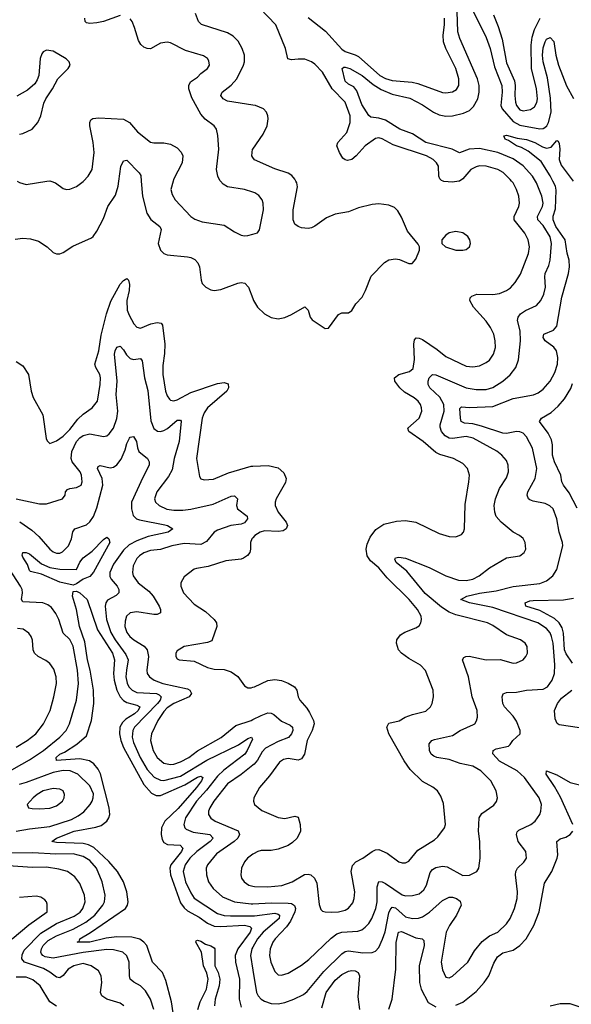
# Model space of a CAD drawing. Header units: inches. Extents: x 1305375 to 1407406, y 744550 to 841633.
# Tile 11 of 256: x 1308611 to 1311897, y 765100 to 770961. Entities that reach past the tile are written whole.
import ezdxf

# ---------------------------------------------------------------- set-up
doc = ezdxf.new("R2010")
doc.units = ezdxf.units.IN
doc.header["$MEASUREMENT"] = 0
for name, color, linetype in [('B3706', 7, 'Continuous'), ('B3707', 7, 'Continuous'), ('B3716', 7, 'Continuous'), ('B3717', 7, 'Continuous')]:
    doc.layers.add(name, color=color, linetype=linetype)

msp = doc.modelspace()

# ---------------------------------------------------------------- linework, layer by layer
at = {"layer": 'B3706', "color": 5}
for points, elevation in [([(1308584.7, 769655.3), (1308630, 769660.2), (1308675.9, 769655.9), (1308723.4, 769643.4), (1308775.5, 769610), (1308810, 769576.3), (1308830, 769567.3), (1308850, 769567.7), (1308870, 769574.9), (1308927.5, 769612.5), (1309038, 769662), (1309049.8, 769670.2), (1309070, 769702), (1309110, 769778), (1309137.1, 769850), (1309182.3, 769917.7), (1309198.7, 769970), (1309202.5, 770000)], 1120), ([(1308595.9, 770000), (1308610, 769991.7), (1308650, 769980.9), (1308772.4, 770000)], 1140), ([(1308797.5, 770000), (1308824.9, 769990), (1308870, 769955.5), (1308890, 769950.5), (1308910, 769952.7), (1308950, 769968.4), (1308990, 769998), (1308991.8, 770000)], 1140), ([(1309335.3, 770000), (1309341.8, 769910), (1309369.4, 769810), (1309392.4, 769772.4), (1309445.2, 769730), (1309453.2, 769713.2), (1309436.9, 769630), (1309450.2, 769590), (1309470, 769570.2), (1309490, 769561.6), (1309611.3, 769550), (1309630, 769546.5), (1309653.8, 769533.8), (1309673, 769513), (1309682.8, 769490), (1309691.4, 769411.4), (1309698.7, 769390), (1309719.3, 769370), (1309750, 769354), (1309770, 769350.2), (1309810, 769354.9), (1309910, 769392.6), (1309930, 769396), (1309952.4, 769392.4), (1309973.4, 769370), (1310000, 769301.7)], 1120), ([(1309525.1, 770000), (1309511.8, 769950), (1309519.9, 769919.9), (1309537, 769890), (1309630, 769790.4), (1309654.1, 769774.1), (1309698.6, 769758.6), (1309830, 769738.5), (1309890, 769699.5), (1309930, 769679.5), (1309950, 769674.4), (1309970, 769676.4), (1310000, 769684.8)], 1140), ([(1310000, 769934.4), (1309950, 769950.9), (1309850, 769966.4), (1309822.9, 769982.9), (1309806.7, 770000)], 1140), ([(1308590, 768927.4), (1308630, 768900.7), (1308663.3, 768850), (1308678.7, 768750), (1308692.1, 768712.1), (1308748.9, 768610), (1308768.7, 768468.7), (1308774.6, 768454.6), (1308790, 768438.8), (1308830, 768453.4), (1308870, 768482.2), (1308910, 768521.8), (1308957.2, 768582.8), (1308990, 768612.6), (1309043, 768650), (1309074.2, 768690), (1309090.5, 768790), (1309092.5, 768830), (1309089, 768850), (1309064.4, 768890), (1309058.5, 768910), (1309082.4, 768990), (1309097.2, 769082.8), (1309129, 769210), (1309153.9, 769286.1), (1309210, 769386.4), (1309230, 769409.2), (1309250, 769420.2), (1309259.1, 769410), (1309265.5, 769385.5), (1309263.9, 769350), (1309250.1, 769290), (1309252.2, 769232.2), (1309262.6, 769202.6), (1309291.3, 769151.3), (1309310, 769130.2), (1309330, 769125.4), (1309392.6, 769150), (1309430, 769158.4), (1309454.1, 769154.1), (1309462.6, 769142.6), (1309475.9, 769030), (1309473.9, 768973.9), (1309463.6, 768903.6), (1309463.5, 768850), (1309478.9, 768750), (1309490, 768721.3), (1309502.8, 768702.8), (1309510, 768695.6), (1309530, 768692.2), (1309550, 768698.2), (1309630, 768742.8), (1309790, 768795), (1309830, 768801.2), (1309853.7, 768793.7), (1309855.6, 768770), (1309844.2, 768750), (1309730, 768651.4), (1309710, 768621.1), (1309698.3, 768590), (1309664.7, 768350), (1309682.2, 768242.2), (1309690, 768228.4), (1309710, 768222.6), (1309766.3, 768226.3), (1309855.9, 768264.1), (1309990, 768304), (1310000, 768304.4)], 1080), ([(1308590, 768108.4), (1308730, 768078.4), (1308770, 768079), (1308865.6, 768110), (1308882, 768130), (1308883.5, 768150), (1308896, 768164), (1308910, 768171.2), (1308950, 768175.8), (1308976.9, 768190), (1308983.1, 768210), (1308978.6, 768250), (1308971.3, 768270), (1308924.6, 768330), (1308918.2, 768350), (1308921.2, 768390), (1308950.2, 768449.8), (1308970, 768471.9), (1308990, 768485.7), (1309030, 768496), (1309110, 768479.2), (1309130, 768484.7), (1309144.9, 768495.1), (1309170, 768530.4), (1309190, 768588.2), (1309196.1, 768630), (1309185.5, 768730), (1309192.8, 768810), (1309176.5, 768970), (1309179.1, 768990), (1309190, 769011.5), (1309210, 769018.9), (1309230, 768997), (1309247.2, 768967.2), (1309270, 768944.7), (1309290, 768938), (1309330, 768943.7), (1309340.3, 768930), (1309355.2, 768830), (1309374.3, 768754.3), (1309392.6, 768572.6), (1309410, 768526.9), (1309432.3, 768512.3), (1309450, 768510.1), (1309470, 768515.5), (1309492.4, 768527.6), (1309550, 768577.2), (1309570, 768578), (1309572.2, 768572.2), (1309561.5, 768450), (1309530.7, 768350), (1309518.5, 768281.5), (1309498.5, 768241.5), (1309427.5, 768150), (1309414.4, 768110), (1309420.8, 768090), (1309442, 768070), (1309488, 768048), (1309530, 768041.3), (1309582.2, 768042.2), (1309630, 768047.2), (1309763.2, 768076.8), (1309870, 768125.4), (1309890, 768127.2), (1309908.7, 768110), (1309903.2, 768070), (1309909.2, 768050), (1309966.1, 768006.1), (1309968.9, 767990), (1309950, 767966.9), (1309930, 767959.2), (1309869.6, 767950.4), (1309790, 767922.8), (1309770, 767909.7), (1309724.9, 767855.1), (1309690, 767837.2), (1309590, 767843.3), (1309518.4, 767830), (1309450, 767806.9), (1309390, 767802.1), (1309350, 767786.9), (1309325, 767770), (1309310, 767753.6), (1309286.6, 767710), (1309282.7, 767670), (1309287.9, 767650), (1309316.8, 767610), (1309379.7, 767559.7), (1309405.5, 767530), (1309442.8, 767470), (1309450.3, 767450), (1309450.3, 767430), (1309430, 767420.3), (1309410, 767420.2), (1309310, 767436.2), (1309270, 767431.2), (1309248.4, 767410), (1309239.3, 767380.7), (1309237.7, 767350), (1309250, 767313.4), (1309268, 767290), (1309290.2, 767270), (1309352.5, 767232.5), (1309370.9, 767210.9), (1309378.1, 767170), (1309368.5, 767090), (1309371.1, 767070), (1309383.9, 767050), (1309411.7, 767030), (1309463.1, 767010), (1309610, 766977.4), (1309624.9, 766970), (1309634.9, 766950), (1309620.4, 766930), (1309530, 766889.9), (1309490, 766864.2), (1309470, 766842.5), (1309434.4, 766790), (1309395.8, 766710), (1309390.1, 766670), (1309405.7, 766610), (1309430.2, 766570), (1309470, 766536.1), (1309510, 766528), (1309530, 766529.6), (1309570, 766543), (1309618.7, 766570), (1309670.3, 766609.7), (1309811, 766689), (1309899.4, 766760.6), (1309990, 766790.1), (1310000, 766795.1)], 1060), ([(1308611.2, 767971.2), (1308683.5, 767923.5), (1308725.2, 767885.2), (1308790, 767809.3), (1308810, 767793.8), (1308830, 767786), (1308850, 767786.4), (1308866.2, 767793.8), (1308901.8, 767830), (1308920.7, 767870), (1308928.3, 767911.7), (1308939.7, 767930), (1309010, 767954.5), (1309030, 767972.2), (1309050, 768004.4), (1309070, 768056.5), (1309107.4, 768190), (1309102.2, 768230), (1309074.5, 768290), (1309078, 768302), (1309090, 768307.6), (1309150, 768292.8), (1309170, 768297), (1309190, 768311), (1309215.2, 768344.8), (1309239.3, 768400.7), (1309250, 768438.7), (1309266, 768470), (1309270, 768475.8), (1309290, 768481.1), (1309306.7, 768450), (1309312.1, 768412.1), (1309321.5, 768390), (1309372.7, 768350), (1309383.1, 768330), (1309382.6, 768310), (1309343.8, 768236.2), (1309278, 768090), (1309277, 768050), (1309286.6, 768010), (1309307.9, 767990), (1309324.2, 767984.2), (1309474.9, 767954.9), (1309492.4, 767950), (1309523, 767930), (1309494.9, 767910), (1309375.7, 767884.3), (1309310, 767859.8), (1309264.3, 767835.7), (1309230, 767804.3), (1309170, 767720.3), (1309147.5, 767670), (1309147.2, 767647.2), (1309155.9, 767630), (1309192.3, 767590), (1309201.5, 767570), (1309200.8, 767550), (1309185.9, 767534.1), (1309134.9, 767505.1), (1309123.5, 767490), (1309120.1, 767470), (1309128.2, 767390), (1309154.2, 767314.2), (1309179.2, 767270), (1309243, 767183), (1309258.1, 767150), (1309246.5, 767090), (1309243.9, 767050), (1309251, 767011), (1309261.7, 766990), (1309281.1, 766970), (1309310, 766956.8), (1309426.4, 766950), (1309442.3, 766942.3), (1309454.4, 766930), (1309448.1, 766910), (1309431.8, 766890), (1309294.7, 766750), (1309285.2, 766730), (1309281.4, 766690), (1309290, 766659.1), (1309328.3, 766570), (1309370, 766497.5), (1309413, 766453), (1309450, 766434.6), (1309470, 766432.5), (1309570, 766458.9), (1309726, 766554), (1309915.3, 766644.7), (1309970, 766683.2), (1309991.3, 766690), (1309998, 766678), (1309966.7, 766610), (1309952.5, 766590), (1309826.9, 766493.1), (1309790, 766459.1), (1309724.7, 766375.3), (1309664.8, 766310), (1309599.3, 766210), (1309589.4, 766170), (1309595.2, 766150), (1309602.9, 766142.9), (1309644.5, 766124.5), (1309744.4, 766110), (1309763.5, 766090), (1309746.7, 766070), (1309667, 766010), (1309624.7, 765970), (1309596.3, 765930), (1309585, 765890), (1309598.2, 765830), (1309630, 765763.2), (1309650, 765732.7), (1309790, 765640.1), (1309829.4, 765629.4), (1309867, 765627), (1310000, 765627.1)], 1040), ([(1310000, 767876.6), (1309993.8, 767870), (1309986.2, 767850), (1309986.9, 767810), (1309982, 767790), (1309968, 767772), (1309943.7, 767756.3), (1309930, 767749.8), (1309839.1, 767740.9), (1309733.6, 767706.4), (1309665.2, 767694.8), (1309650, 767689.7), (1309590, 767645.1), (1309571.8, 767610), (1309570.3, 767590), (1309586.5, 767550), (1309650, 767482.7), (1309718, 767438), (1309770, 767390.5), (1309784.4, 767370), (1309785.3, 767350), (1309756.5, 767263.5), (1309730, 767253.7), (1309590, 767229.4), (1309550, 767204), (1309542, 767190), (1309542, 767170), (1309550, 767156), (1309562, 767150), (1309650, 767143.7), (1309730, 767105.2), (1309770, 767095.2), (1309830, 767092.4), (1309870, 767080.2), (1309911.5, 767051.5), (1309950, 766996.3), (1309970, 766983.8), (1309990, 766983.7), (1310000, 766987)], 1080), ([(1308519.7, 766470), (1308670, 766556.3), (1308754, 766610), (1308850.6, 766690), (1308888.3, 766730), (1308907.8, 766770), (1308949.9, 766910), (1308962.4, 767010), (1308956.3, 767090), (1308930, 767233), (1308910, 767270.9), (1308869.9, 767309.9), (1308844.4, 767390), (1308826.6, 767426.6), (1308801.6, 767461.6), (1308778.4, 767478.4), (1308750, 767489.8), (1308630, 767495.6), (1308622, 767510), (1308627.9, 767550), (1308625.5, 767570), (1308615.9, 767590), (1308550.5, 767690)], 1040), ([(1309526.1, 765050), (1309514.7, 765114.7), (1309481.1, 765241.1), (1309461.8, 765290), (1309403.1, 765350), (1309367.7, 765450), (1309350.7, 765470.7), (1309327.1, 765487.1), (1309278.8, 765498.8), (1309190, 765502.2), (1309125.9, 765494.1), (1309030, 765469.9), (1308953.2, 765470), (1308965.1, 765474.9), (1308969.8, 765490), (1309033.3, 765526.7), (1309240.6, 765670), (1309253.1, 765690), (1309257.4, 765710), (1309249.3, 765770), (1309229.2, 765830), (1309194.6, 765890), (1309142.3, 765950), (1309053.5, 766033.5), (1309021.1, 766050), (1308990, 766058.3), (1308830, 766064), (1308803.6, 766070), (1308831.2, 766090), (1308935.1, 766130), (1309065.7, 766154.3), (1309095.7, 766164.3), (1309130.6, 766190), (1309142.3, 766210), (1309147.4, 766230), (1309144.7, 766270), (1309092, 766472), (1309079.2, 766499.2), (1309052, 766532), (1309026.6, 766550), (1308970, 766562.1), (1308831.1, 766551.1), (1308829.2, 766570), (1308850, 766589.4), (1308878.5, 766601.5), (1308951.9, 766648.1), (1309010, 766698.9), (1309039.9, 766790), (1309052.8, 766890), (1309050.8, 766970.8), (1309030.6, 767090), (1309015.9, 767150), (1308998.6, 767258.6), (1308967.9, 767350), (1308950.3, 767450.3), (1308925.2, 767530), (1308930, 767556.5), (1308950, 767558.5), (1308970, 767548.6), (1309014, 767510), (1309074.3, 767330), (1309164.2, 767190), (1309175.9, 767150), (1309169.8, 767070), (1309174.6, 767030), (1309189.8, 766970), (1309209.7, 766929.7), (1309229, 766909), (1309250, 766897), (1309310, 766881.6), (1309327.5, 766870), (1309316, 766850), (1309295.7, 766830), (1309243.2, 766796.8), (1309222.8, 766777.2), (1309208.6, 766750), (1309205.7, 766710), (1309214.1, 766670), (1309229.6, 766629.6), (1309350, 766408.5), (1309396.2, 766356.2), (1309423.9, 766343.9), (1309450, 766344), (1309594.3, 766405.7), (1309670, 766452), (1309690, 766458.7), (1309702.2, 766450), (1309694.6, 766430), (1309664.6, 766390), (1309555, 766265), (1309475.3, 766190), (1309455.4, 766150), (1309453.6, 766110), (1309460.5, 766080.5), (1309470, 766062.8), (1309491.4, 766051.4), (1309566.8, 766046.8), (1309583.5, 766030), (1309574.7, 766010), (1309511.2, 765930), (1309505.9, 765910), (1309509, 765870), (1309570, 765703.9), (1309590, 765673.8), (1309610, 765656.7), (1309679.3, 765619.3), (1309730, 765582.9), (1309770, 765566.1), (1309810, 765562.9), (1309950, 765570.6), (1309982.7, 765562.7), (1309992.6, 765552.6), (1309985, 765530), (1309910.9, 765430), (1309894.3, 765390), (1309897.3, 765350), (1309920.5, 765250), (1309919, 765130), (1309930, 765082.6)], 1020), ([(1308589.9, 766630.1), (1308656.1, 766670), (1308706.8, 766710), (1308752.9, 766770), (1308792.1, 766850), (1308815, 766930), (1308829.8, 767009.8), (1308827.9, 767050), (1308814.5, 767094.5), (1308790, 767129.7), (1308767.4, 767147.4), (1308720.7, 767170), (1308698.9, 767190), (1308690.9, 767210), (1308686.8, 767266.8), (1308679.7, 767290), (1308666, 767310), (1308632.3, 767332.3), (1308597.6, 767337.6)], 1060), ([(1308590, 766130.1), (1308670, 766144.4), (1308790, 766158.1), (1308919, 766201), (1308958.9, 766221.1), (1308993.7, 766246.3), (1309031.8, 766290), (1309043.1, 766310), (1309049.8, 766330), (1309050, 766353.2), (1309030, 766399.8), (1308958.5, 766470), (1308911.8, 766490), (1308870, 766491.6), (1308810, 766480.4), (1308650, 766419.8), (1308608.9, 766408.9)], 1040), ([(1310000, 766523.1), (1309930, 766467.8), (1309850, 766413.4), (1309767.6, 766310), (1309743.2, 766270), (1309736.8, 766250), (1309736.5, 766230), (1309750, 766207.3), (1309776.5, 766190), (1309912.9, 766132.9), (1309921, 766110), (1309911.4, 766090), (1309888.9, 766070), (1309783.9, 765996.1), (1309730.2, 765930), (1309722.3, 765910), (1309724.1, 765870), (1309736.8, 765830), (1309764.1, 765790), (1309820.1, 765740.1), (1309890.5, 765710), (1309990, 765697.6), (1310000, 765698.2)], 1060), ([(1309411.1, 765070), (1309390.4, 765130.4), (1309360.3, 765180.3), (1309330, 765209.8), (1309291.1, 765231.1), (1309268.7, 765250), (1309264.4, 765270), (1309262.9, 765350), (1309248.6, 765388.6), (1309226.3, 765410), (1309170, 765424.8), (1309130, 765425.6), (1308990, 765409.1), (1308810, 765374.7), (1308763.6, 765383.6), (1308749.1, 765390), (1308740.9, 765400.9), (1308737, 765410), (1308740.8, 765430), (1308751.8, 765450), (1308780.9, 765479.1), (1308830, 765508), (1308930, 765546.9), (1309005.7, 765590), (1309058.1, 765630), (1309106.8, 765690), (1309116.5, 765710), (1309121.1, 765750), (1309102.5, 765830), (1309068.7, 765910), (1309030, 765955.3), (1308990, 765980.7), (1308930, 765995.3), (1308827.1, 765992.9), (1308690, 766002.6), (1308510, 766000.1)], 1040), ([(1310000, 765993.7), (1309968.9, 765970), (1309950, 765947.6), (1309932.6, 765910), (1309927.6, 765870), (1309933.1, 765850), (1309947.4, 765830), (1309977.1, 765810), (1310000, 765804.1)], 1080), ([(1309231, 765090), (1309210, 765106.6), (1309130, 765131.4), (1309101.2, 765150), (1309093.3, 765170), (1309100.7, 765230), (1309096.8, 765270), (1309079.9, 765299.9), (1309036.9, 765330), (1308990, 765342.1), (1308932.9, 765330), (1308899.8, 765310), (1308870, 765271.7), (1308850, 765258.6), (1308830, 765262), (1308791.7, 765291.7), (1308753.7, 765313.7), (1308639.8, 765350), (1308623.4, 765370), (1308625.4, 765394.6), (1308638, 765422), (1308736.4, 765523.6), (1308830, 765580.5), (1308935.8, 765624.2), (1308971.1, 765648.9), (1308987.6, 765670), (1309001.7, 765710), (1308997.7, 765750), (1308970, 765818.7), (1308939, 765859), (1308896.3, 765890), (1308845.2, 765905.2), (1308770, 765915.6), (1308685.4, 765914.6), (1308543.9, 765923.9)], 1060), ([(1308566.3, 765490), (1308665.9, 765574.1), (1308775.3, 765650), (1308775.3, 765695.3), (1308770.9, 765710.9), (1308761.7, 765721.7), (1308737.2, 765737.2), (1308710, 765743.1), (1308610, 765736)], 1080), ([(1309673.3, 765070), (1309685.6, 765114.4), (1309723, 765190), (1309733.6, 765250), (1309725.5, 765285.5), (1309705.6, 765330), (1309694.8, 765410), (1309659.7, 765470), (1309662.5, 765477.5), (1309670, 765480.9), (1309690, 765475.6), (1309718.8, 765458.8), (1309750, 765448.6), (1309770, 765436.8), (1309773.8, 765430), (1309774.1, 765330), (1309792.6, 765290), (1309802.9, 765250), (1309799.4, 765210), (1309775, 765130), (1309770.8, 765090)], 980), ([(1310000, 765439.6), (1309994.9, 765430), (1309986.3, 765390), (1310000, 765303.3)], 1040), ([(1308830, 765089.7), (1308790, 765114.8), (1308732.3, 765210), (1308690, 765244.9), (1308650, 765261.2), (1308590, 765261.5)], 1080)]:
    msp.add_lwpolyline(points, dxfattribs=dict(at, elevation=elevation))
for points, elevation in [([(1308930, 767595.3), (1308850, 767612.8), (1308740.2, 767660.2), (1308676.6, 767676.6), (1308670, 767682.7), (1308657.8, 767717.8), (1308630, 767761.2), (1308626.5, 767773.5), (1308629.6, 767790.4), (1308650, 767790.5), (1308670, 767781.6), (1308742, 767722), (1308790, 767699.8), (1308850, 767691.4), (1308950, 767689.1), (1308970, 767732.7), (1308990, 767758.8), (1309042.6, 767797.4), (1309110, 767868), (1309130, 767880.7), (1309142.8, 767870), (1309147.7, 767850), (1309050, 767671.8), (1309030, 767646.8), (1308988.4, 767631.6), (1308950, 767602.4)], 1020), ([(1308810, 766383.9), (1308750.4, 766370), (1308715.6, 766350), (1308691.8, 766330), (1308656.3, 766290), (1308664.7, 766270), (1308685.4, 766265.4), (1308730, 766262.9), (1308790, 766267.2), (1308830, 766281.1), (1308867.1, 766310), (1308876.8, 766330), (1308878, 766350), (1308869.6, 766370), (1308850, 766380.3)], 1060)]:
    msp.add_lwpolyline(points, close=True, dxfattribs=dict(at, elevation=elevation))
at = {"layer": 'B3707', "color": 5}
for points, elevation in [([(1310000, 770452.3), (1309850, 770475.6), (1309823.9, 770490), (1309809.8, 770510), (1309816.4, 770530), (1309870, 770571.7), (1309905.2, 770610), (1309943.7, 770690), (1309949.8, 770710), (1309949.8, 770750), (1309937.4, 770790), (1309913.3, 770833.3), (1309883.5, 770863.5), (1309850, 770883.2), (1309693.6, 770933.6), (1309676.1, 770950), (1309658.6, 770998.6)], 1120), ([(1309210, 770987.3), (1309110, 770950.8), (1309070, 770942.5), (1309030, 770938.3), (1309010, 770942.9), (1309002, 770950), (1308999.6, 770970)], 1140), ([(1309806.7, 770000), (1309803.4, 770003.4), (1309790.8, 770030), (1309783.1, 770070), (1309797.8, 770190), (1309792.3, 770272.3), (1309784.2, 770310), (1309769.5, 770330), (1309715.1, 770370), (1309690, 770398.7), (1309636.9, 770496.9), (1309618.2, 770550), (1309618.4, 770570), (1309629.1, 770590.9), (1309670, 770618.9), (1309690, 770640.3), (1309730, 770670.7), (1309741.6, 770690), (1309737.1, 770717.1), (1309729.4, 770730), (1309706.7, 770746.7), (1309598.8, 770778.8), (1309510, 770823.9), (1309490, 770827.6), (1309450, 770821.4), (1309390, 770788.1), (1309370, 770789.1), (1309350, 770798.3), (1309333.2, 770813.2), (1309318, 770838), (1309295.6, 770915.6), (1309280.4, 770950), (1309270, 770966)], 1140), ([(1308610, 770280.4), (1308630, 770284.4), (1308685.2, 770310), (1308719.3, 770350), (1308738, 770390), (1308755.3, 770464.7), (1308767, 770490), (1308806.6, 770550), (1308838.4, 770610), (1308899.3, 770670), (1308912.7, 770690), (1308906, 770710), (1308887.9, 770727.9), (1308810, 770774), (1308770, 770780.9), (1308750.4, 770769.6), (1308742.6, 770757.4), (1308734, 770730), (1308724.6, 770630), (1308716.3, 770603.7), (1308700.5, 770579.5), (1308657.4, 770542.6), (1308594.5, 770505.5)], 1160), ([(1308991.8, 770000), (1309019.6, 770030), (1309042, 770070), (1309054.5, 770170), (1309049.7, 770230), (1309029.7, 770330), (1309029.6, 770350), (1309035.3, 770364.7), (1309047.1, 770372.9), (1309083.1, 770376.9), (1309230, 770369.3), (1309264.9, 770350), (1309313.8, 770293.8), (1309390, 770231.8), (1309410, 770227.7), (1309470, 770227.9), (1309510, 770220.2), (1309550, 770198.3), (1309573.2, 770173.2), (1309583.2, 770150), (1309579.1, 770110), (1309527.8, 770010), (1309525.1, 770000)], 1140), ([(1310000, 770140.6), (1309993.3, 770150), (1309998.9, 770190), (1310000, 770191.6)], 1120), ([(1309202.5, 770000), (1309213.5, 770086.5), (1309230, 770120.3), (1309250, 770124.6), (1309323.6, 770050), (1309332.9, 770032.9), (1309335.3, 770000)], 1120), ([(1308772.4, 770000), (1308790, 770002.7), (1308797.5, 770000)], 1140)]:
    msp.add_lwpolyline(points, dxfattribs=dict(at, elevation=elevation))
at = {"layer": 'B3716', "color": 5}
for points, elevation in [([(1310000, 769301.7), (1310004.6, 769290), (1310028.6, 769250), (1310070, 769210.2), (1310110, 769188.4), (1310150, 769180.7), (1310190, 769188), (1310230, 769205.5), (1310310, 769251.3), (1310330, 769233), (1310340.7, 769190), (1310354.2, 769174.2), (1310430, 769123.8), (1310450, 769126), (1310510, 769205.5), (1310530, 769217.1), (1310570, 769217.3), (1310590, 769230.8), (1310612.8, 769270), (1310650.8, 769310), (1310671.6, 769350), (1310704.5, 769435.5), (1310783.3, 769516.7), (1310810, 769531.5), (1310850, 769537.3), (1310873.5, 769533.5), (1310930, 769510.4), (1310949.5, 769510.5), (1310970, 769536.3), (1310993.6, 769590), (1310991.8, 769610), (1310984.9, 769624.9), (1310921.9, 769701.9), (1310884.9, 769784.9), (1310862.9, 769822.9), (1310842.9, 769842.9), (1310810, 769857.2), (1310750, 769865), (1310710, 769862.2), (1310630, 769840.6), (1310570, 769818), (1310490, 769804.2), (1310438, 769782), (1310370, 769731.6), (1310350, 769722.9), (1310330, 769719), (1310290, 769722.3), (1310269.3, 769729.3), (1310250, 769744.4), (1310239.8, 769770), (1310241, 769830), (1310266, 769966), (1310261.5, 769990), (1310256.6, 770000)], 1120), ([(1310000, 765804.1), (1310010, 765801.6), (1310090, 765799.8), (1310172.1, 765807.9), (1310233.3, 765830), (1310307.4, 765872.6), (1310330, 765875.5), (1310346, 765870), (1310368.2, 765850), (1310380.4, 765820.4), (1310394.3, 765694.3), (1310404.8, 765664.8), (1310414.9, 765654.9), (1310430, 765650.3), (1310469.2, 765649.2), (1310510, 765651.2), (1310550, 765660.7), (1310570, 765671.7), (1310595, 765705), (1310604.4, 765730), (1310608.1, 765770), (1310584.7, 765890), (1310593.5, 765926.5), (1310612.6, 765947.4), (1310654.5, 765970), (1310710, 766010.2), (1310730, 766019.1), (1310750, 766020.8), (1310799.2, 765999.2), (1310870, 765949.1), (1310890, 765941.3), (1310910, 765941.3), (1310930, 765951.6), (1310982.7, 766017.3), (1311081.4, 766078.6), (1311102.8, 766097.2), (1311140.9, 766150), (1311147.3, 766170), (1311136.1, 766296.1), (1311120.1, 766340.1), (1311100.7, 766370), (1311071.7, 766391.7), (1311010, 766426.2), (1310937.6, 766497.6), (1310901.8, 766550), (1310809.8, 766710), (1310798, 766750), (1310810, 766773.4), (1310871.7, 766788.3), (1310907, 766810), (1310950, 766825), (1311030, 766845.4), (1311057.6, 766870), (1311068.3, 766891.7), (1311076.3, 766930), (1311074, 766970), (1311027.7, 767087.7), (1310998.2, 767118.2), (1310930, 767157.7), (1310885.6, 767190), (1310867.8, 767210), (1310855.6, 767250), (1310857, 767270), (1310880.3, 767299.7), (1310904.9, 767315.1), (1310970, 767340.3), (1310990, 767353), (1311001.3, 767370), (1311005.1, 767390), (1311002.6, 767410), (1310980.4, 767450), (1310930.8, 767510), (1310799.1, 767639.1), (1310750, 767698.3), (1310700.1, 767740.1), (1310680.2, 767770), (1310674.1, 767810), (1310681.1, 767838.9), (1310699, 767881), (1310732.6, 767927.4), (1310781.2, 767958.8), (1310855.6, 767975.6), (1310910, 767981.1), (1310970, 767970.4), (1311110, 767903.7), (1311170, 767884.6), (1311210, 767882.6), (1311243, 767897), (1311254, 767910), (1311260.5, 767930), (1311264, 768076), (1311287.3, 768210), (1311289.7, 768250), (1311278, 768290), (1311250, 768319.1), (1311195.6, 768350), (1311112.9, 768372.9), (1311090, 768384.4), (1311013.7, 768450), (1310929.7, 768510), (1310923.5, 768530), (1310990.7, 768590), (1311006.2, 768630), (1311005.3, 768650), (1310998.9, 768670), (1310985.6, 768690), (1310961.5, 768710), (1310904.3, 768744.3), (1310875.4, 768770), (1310846, 768810), (1310843.1, 768830), (1310870.5, 768849.5), (1310933.6, 768866.4), (1310954.8, 768885.2), (1310962.2, 768937.8), (1310958.4, 769030), (1310963.5, 769056.5), (1310972.7, 769067.3), (1310990, 769066.2), (1311010, 769057.1), (1311098.6, 768998.6), (1311150, 768957.3), (1311270, 768898.6), (1311310, 768894.4), (1311350, 768901.6), (1311390, 768919.7), (1311410, 768934.9), (1311433.8, 768970), (1311445, 769010), (1311444, 769050), (1311434.6, 769090), (1311415.4, 769130), (1311390, 769166.2), (1311314.2, 769250), (1311292.4, 769290), (1311295.1, 769304.9), (1311304.6, 769315.4), (1311333.3, 769326.7), (1311430, 769326.4), (1311470, 769331.8), (1311510, 769348.4), (1311534, 769366), (1311563.2, 769396.8), (1311594.1, 769445.9), (1311642.4, 769570), (1311648.3, 769610), (1311639, 769650), (1311620.2, 769690), (1311555.7, 769770), (1311555.9, 769790), (1311585, 769850), (1311589, 769870), (1311584.2, 769910), (1311571.4, 769950), (1311549.8, 769990), (1311541.6, 770000)], 1080), ([(1310000, 765698.2), (1310110, 765705), (1310210, 765702.7), (1310230, 765700.1), (1310249, 765689), (1310254.4, 765670), (1310250.6, 765650), (1310225.2, 765594.8), (1310199.7, 765560.3), (1310132.4, 765490), (1310119.1, 765470), (1310103.2, 765430), (1310099.8, 765390), (1310107.8, 765350), (1310130, 765295.8), (1310150, 765276), (1310170, 765272.7), (1310210, 765286), (1310290, 765332.8), (1310333.4, 765366.6), (1310466, 765494), (1310501, 765519), (1310530, 765528.7), (1310625.5, 765534.5), (1310650, 765544.2), (1310670, 765558.4), (1310690, 765580.2), (1310708.3, 765610), (1310732.6, 765670), (1310740.2, 765710), (1310740, 765800), (1310750, 765830.4), (1310770, 765828.9), (1310790, 765819.7), (1310890, 765750.9), (1310910, 765746.7), (1310950, 765747.8), (1310990, 765757.8), (1311017.9, 765782.1), (1311034.8, 765810), (1311055.7, 765884.3), (1311070, 765903.2), (1311090, 765915.3), (1311130, 765922.6), (1311158.2, 765918.2), (1311250, 765867.5), (1311290.6, 765869.4), (1311334.5, 765890), (1311346, 765910), (1311353.3, 765970), (1311351.8, 766070), (1311343.7, 766130), (1311348.2, 766210), (1311363.5, 766236.5), (1311434.9, 766285.1), (1311452.3, 766307.7), (1311457.7, 766330), (1311449.7, 766370), (1311418, 766430), (1311358.9, 766490), (1311310, 766516.8), (1311234.1, 766534.1), (1311170, 766557.9), (1311096, 766570), (1311077.4, 766577.4), (1311062.4, 766590), (1311051.9, 766610), (1311049.7, 766650), (1311065.6, 766670), (1311083, 766677), (1311190, 766700.8), (1311234.5, 766730), (1311315.2, 766764.8), (1311322.9, 766770), (1311332.1, 766787.9), (1311339.1, 766810), (1311336.4, 766850), (1311305.5, 766930), (1311285, 767050), (1311249.7, 767150), (1311256.2, 767163.8), (1311268.5, 767171.5), (1311288.3, 767171.7), (1311390, 767151.1), (1311472.4, 767152.4), (1311550, 767131.6), (1311570, 767133.1), (1311609.8, 767150.2), (1311626.3, 767170), (1311635.4, 767190), (1311634, 767230), (1311621.3, 767250), (1311594.5, 767270), (1311510, 767298.7), (1311430, 767354.8), (1311397, 767370), (1311210, 767418.5), (1311170, 767435.3), (1311123.9, 767463.9), (1311025.9, 767545.9), (1310917.9, 767677.9), (1310853.7, 767730), (1310845.8, 767750), (1310850, 767758.4), (1310870, 767761.5), (1310910, 767756.5), (1311050, 767700.5), (1311150, 767650.9), (1311225.2, 767625.2), (1311270, 767622.2), (1311310, 767631.5), (1311348.4, 767650), (1311410, 767699.1), (1311510, 767757.7), (1311591, 767769), (1311616.2, 767790), (1311625.6, 767810), (1311622.4, 767850), (1311610, 767872.3), (1311589.3, 767890), (1311549.8, 767909.8), (1311479.6, 767970), (1311450, 768003.7), (1311441.7, 768030), (1311436.9, 768070), (1311445.1, 768110), (1311470, 768170.4), (1311510, 768234.9), (1311522.2, 768270), (1311521.4, 768310), (1311510, 768337.6), (1311482.2, 768370), (1311453.7, 768393.7), (1311312.6, 768470), (1311270, 768479.6), (1311190, 768467.4), (1311170, 768470.4), (1311145.1, 768485.1), (1311123.8, 768510), (1311115.5, 768535.5), (1311115, 768550), (1311139.2, 768630), (1311138.2, 768670), (1311113.4, 768713.4), (1311055, 768770), (1311044.3, 768790), (1311044.3, 768810), (1311050, 768830.2), (1311070, 768849.3), (1311090, 768847.3), (1311270, 768770.7), (1311330, 768760.1), (1311390, 768759.8), (1311430, 768772.5), (1311489.8, 768810), (1311533.5, 768846.5), (1311566.8, 768890), (1311583.3, 768936.7), (1311594.2, 769050), (1311591.9, 769110), (1311576.9, 769170), (1311579.5, 769190), (1311595.1, 769210), (1311624.7, 769230), (1311690, 769259.2), (1311715.8, 769290), (1311733, 769327), (1311743.7, 769370), (1311738.3, 769430), (1311740.7, 769450), (1311762.2, 769497.8), (1311771, 769529), (1311778.2, 769630), (1311771.1, 769668.9), (1311730, 769735.9), (1311698.5, 769770), (1311695.4, 769790), (1311726.1, 769850), (1311728.8, 769870), (1311720.7, 769910), (1311689.9, 769990), (1311683.7, 770000)], 1060), ([(1310000, 765303.3), (1310021.1, 765170), (1310031.9, 765150), (1310050, 765131.1), (1310070, 765119), (1310110, 765104.6), (1310150, 765102.1), (1310190, 765111.4), (1310243.5, 765130), (1310301.5, 765158.5), (1310323.1, 765176.9), (1310423.8, 765296.2), (1310530, 765399.8), (1310550, 765414.3), (1310570, 765419), (1310654.3, 765405.7), (1310710, 765409.3), (1310730, 765416.9), (1310750, 765437.4), (1310772.9, 765487.1), (1310788, 765532), (1310810, 765644.2), (1310817.2, 765662.8), (1310830, 765678.4), (1310850, 765674.2), (1310910, 765621.6), (1310950, 765611.2), (1310987.3, 765612.7), (1311010, 765620.8), (1311051.7, 765648.3), (1311130, 765717.1), (1311170, 765737.1), (1311190, 765737.8), (1311213.1, 765730), (1311234, 765714), (1311241.1, 765690), (1311212.8, 765630), (1311170.8, 765570), (1311150.8, 765530), (1311122.3, 765350), (1311130, 765304.9), (1311150, 765261.3), (1311170, 765258), (1311190, 765267.6), (1311279.7, 765350), (1311321.1, 765418.9), (1311366.5, 765473.5), (1311410, 765507.9), (1311459.7, 765530), (1311510, 765578.9), (1311532.8, 765610), (1311558.9, 765670), (1311574.8, 765730), (1311576.8, 765770), (1311564.2, 765870), (1311567.1, 765890), (1311576.4, 765910), (1311613.9, 765946.1), (1311629.7, 765970.3), (1311626.9, 766010), (1311579.7, 766070), (1311569.7, 766110), (1311573.7, 766126.3), (1311583.6, 766136.4), (1311656.3, 766170), (1311682.6, 766190), (1311709.7, 766230), (1311716.1, 766250), (1311719.3, 766290), (1311705.3, 766330), (1311617.8, 766450), (1311573.5, 766490), (1311470, 766548.2), (1311428.7, 766591.3), (1311432, 766610), (1311450, 766620.8), (1311522.8, 766637.2), (1311533.7, 766646.3), (1311548.2, 766670), (1311592, 766710), (1311592.8, 766730), (1311570, 766786.2), (1311550, 766814.8), (1311499.8, 766870), (1311488.4, 766890), (1311484.1, 766930), (1311491, 766949), (1311510, 766956.1), (1311570, 766957.4), (1311629.4, 766970.6), (1311730, 766975.2), (1311755.1, 766990), (1311782.9, 767030), (1311795.8, 767070), (1311798.8, 767121.2), (1311788.9, 767250), (1311779.9, 767290), (1311770, 767311.6), (1311750, 767337.4), (1311697.6, 767370), (1311430, 767461.5), (1311289.6, 767490), (1311238.4, 767510), (1311275.1, 767530), (1311350, 767547.1), (1311450, 767562.4), (1311550, 767587.7), (1311710, 767605.4), (1311750, 767620.2), (1311786, 767650), (1311810.6, 767689.4), (1311847, 767830), (1311845, 767850), (1311824.6, 767910), (1311809.8, 767990), (1311789, 768049), (1311768.3, 768068.3), (1311741.3, 768081.3), (1311670, 768095.1), (1311650, 768103.5), (1311642.6, 768110), (1311634.5, 768130), (1311638.2, 768150), (1311682.6, 768230), (1311691.5, 768290), (1311666.3, 768410), (1311630, 768478.5), (1311610, 768499.3), (1311590, 768508), (1311570, 768509), (1311510, 768498.8), (1311490, 768500.4), (1311362.1, 768542.1), (1311310, 768554.7), (1311260.1, 768560.1), (1311241.5, 768570), (1311236.3, 768590), (1311232.3, 768647.7), (1311243.4, 768656.6), (1311290, 768652.5), (1311430, 768659.4), (1311550, 768705.9), (1311671.3, 768728.7), (1311700, 768740), (1311730, 768761.5), (1311770, 768808.9), (1311799.1, 768860.9), (1311815.3, 768910), (1311816.9, 768950), (1311808.1, 768990), (1311792.6, 769012.6), (1311741.7, 769050), (1311728.7, 769070), (1311732.3, 769090), (1311790, 769112.3), (1311810, 769136.4), (1311840.6, 769310), (1311879.7, 769450), (1311886.2, 769490), (1311884.5, 769530), (1311872.2, 769572.2), (1311860.1, 769650), (1311804.4, 769730), (1311788.8, 769770), (1311788.9, 769791.1), (1311803.6, 769836.4), (1311805.8, 769945.8), (1311801.9, 769970), (1311786.9, 770000)], 1040), ([(1311226.1, 770000), (1311190, 769994.3), (1311138.2, 769998.2), (1311133.6, 770000)], 1080), ([(1310000, 769684.8), (1310027.5, 769692.5), (1310039.5, 769710), (1310063.5, 769830), (1310061.3, 769870), (1310055.1, 769890), (1310035.2, 769915.2), (1310010.9, 769930.9), (1310000, 769934.4)], 1140), ([(1311932.7, 768052.7), (1311885.1, 768145.1), (1311849.8, 768190), (1311841.2, 768210), (1311833.7, 768250), (1311795.8, 768330), (1311784.3, 768370), (1311784.9, 768430), (1311779.4, 768459.4), (1311759.2, 768499.2), (1311706.6, 768570), (1311719.6, 768590), (1311776.1, 768623.9), (1311819.5, 768660.5), (1311855.7, 768704.3), (1311893.9, 768766.1), (1311903.9, 768796.1)], 1020), ([(1310000, 768304.4), (1310091.9, 768308.1), (1310150, 768293.7), (1310184.4, 768264.4), (1310198.5, 768230), (1310194.5, 768205.5), (1310138.4, 768110), (1310132.1, 768090), (1310132.2, 768070), (1310150.2, 768030), (1310199, 767970), (1310205.5, 767950), (1310197.8, 767930), (1310180.4, 767919.6), (1310150, 767914.8), (1310070, 767919.2), (1310043.1, 767910), (1310012.6, 767890), (1310000, 767876.6)], 1080), ([(1311903.4, 767130), (1311865.7, 767185.6), (1311857.1, 767210), (1311850.5, 767310), (1311842.1, 767342.1), (1311825.1, 767370), (1311796.4, 767396.4), (1311710, 767445.2), (1311626, 767470), (1311621.1, 767490), (1311650, 767501.7), (1311670, 767504.2), (1311850, 767507.5), (1311910, 767517.4)], 1020), ([(1310000, 766987), (1310010, 766990.3), (1310090, 767028.6), (1310130, 767033.5), (1310170, 767028), (1310210, 767012.3), (1310247.6, 766990), (1310262.2, 766970), (1310270.8, 766930), (1310280.7, 766910), (1310322.4, 766862.4), (1310338, 766838), (1310360.9, 766790), (1310364.8, 766770), (1310353.7, 766730), (1310323.3, 766670), (1310306.9, 766590), (1310290, 766561.8), (1310270, 766552.8), (1310210, 766562.5), (1310182.7, 766557.3), (1310158.6, 766541.4), (1310100, 766460), (1310039.7, 766390), (1310006, 766330), (1310003.7, 766310), (1310010.4, 766290), (1310053.7, 766253.7), (1310150, 766211.3), (1310190, 766206.2), (1310250, 766220.3), (1310270, 766213.4), (1310282.8, 766170), (1310283.6, 766130), (1310264.6, 766090), (1310236.7, 766063.3), (1310210, 766045.6), (1310150, 766022.8), (1310110, 766015.3), (1310050, 766015.5), (1310029.5, 766010.5), (1310003.6, 765996.4), (1310000, 765993.7)], 1080), ([(1311946.5, 766746.5), (1311824.5, 766764.5), (1311812.4, 766772.4), (1311800.1, 766800.1), (1311796.7, 766850), (1311813.9, 766890), (1311837.8, 766922.2), (1311900.2, 766970)], 1020), ([(1310000, 766795.1), (1310050, 766820.1), (1310090, 766834.6), (1310110, 766832.7), (1310125.2, 766825.2), (1310170, 766785.4), (1310222, 766762), (1310235.3, 766750), (1310237.8, 766730), (1310230.9, 766710), (1310212, 766688), (1310150, 766664.6), (1310076.1, 766623.9), (1310056.1, 766603.9), (1310027.2, 766552.8), (1310008.7, 766530), (1310000, 766523.1)], 1060), ([(1311905.6, 766170), (1311832.6, 766332.6), (1311796.9, 766396.9), (1311747, 766470), (1311749.5, 766490), (1311810, 766465.2), (1311890, 766419.8), (1311970, 766401.3)], 1020), ([(1311210, 765095.1), (1311250, 765113.5), (1311330, 765175.6), (1311377.7, 765230), (1311406, 765270), (1311434.8, 765345.2), (1311457.8, 765382.2), (1311490, 765405.7), (1311550, 765422.4), (1311590, 765451), (1311627.1, 765490), (1311674.2, 765570), (1311705, 765650), (1311737.9, 765822.1), (1311780.6, 765890), (1311812.3, 765970), (1311816.8, 765990), (1311811.1, 766070), (1311830, 766085.8), (1311864.3, 766095.7), (1311890, 766110.2), (1311906.3, 766130)], 1020), ([(1310000, 765627.1), (1310010, 765627.1), (1310130, 765641.8), (1310150, 765637.1), (1310159.2, 765630), (1310156.6, 765610), (1310062.2, 765530), (1310027.2, 765490), (1310000, 765439.6)], 1040), ([(1310810, 765071.4), (1310830.3, 765130), (1310851.9, 765310), (1310852.9, 765467.1), (1310868.5, 765530), (1310886.2, 765533.8), (1310970, 765496.6), (1311009.1, 765489.1), (1311019.1, 765479.1), (1311021.3, 765450), (1310989.8, 765330), (1310992.1, 765230), (1311001.9, 765190), (1311045, 765110), (1311090, 765085.1)], 1020), ([(1310410, 765079.6), (1310437.1, 765170), (1310490, 765244.1), (1310530, 765277.3), (1310570, 765296.9), (1310590, 765301.5), (1310610, 765299.8), (1310627.1, 765290), (1310635.1, 765270), (1310625.5, 765145.5), (1310635.8, 765070)], 1020), ([(1311950, 765082.3), (1311890, 765102.7), (1311830, 765102.5), (1311770, 765088.3)], 1020)]:
    msp.add_lwpolyline(points, dxfattribs=dict(at, elevation=elevation))
at = {"layer": 'B3716', "color": 5, "elevation": 1120}
msp.add_lwpolyline([(1311210, 769701.1), (1311170, 769692.8), (1311150, 769678.4), (1311126.4, 769650), (1311124.9, 769630), (1311147.3, 769610), (1311210, 769589.3), (1311250, 769589.3), (1311270, 769593.7), (1311290, 769608.4), (1311296.9, 769630), (1311292.4, 769650), (1311279.7, 769670), (1311250, 769693.5)], close=True, dxfattribs=at)
at = {"layer": 'B3717', "color": 5}
for points, elevation in [([(1311683.7, 770000), (1311665.2, 770030), (1311610, 770091.7), (1311550, 770132.6), (1311459.2, 770170), (1311350, 770195.4), (1311289.2, 770190.8), (1311230, 770167.9), (1311188, 770190), (1311030.8, 770230), (1310950, 770281.5), (1310875.5, 770310), (1310790, 770363.6), (1310750, 770375), (1310702, 770382), (1310690, 770391.3), (1310650, 770456), (1310618.8, 770538.8), (1310600.8, 770560.8), (1310570, 770577.6), (1310550, 770594.5), (1310532.3, 770670), (1310541.7, 770678.3), (1310550, 770678.9), (1310578.4, 770670), (1310651.2, 770630), (1310715.8, 770575.8), (1310765.3, 770545.3), (1310830, 770517.1), (1310934.5, 770494.5), (1311010, 770453.9), (1311076.3, 770410), (1311110, 770395.2), (1311150, 770386.9), (1311190, 770388.3), (1311254.7, 770405.3), (1311290, 770421.5), (1311314.7, 770445.3), (1311339.7, 770490), (1311347.6, 770530), (1311347.4, 770570), (1311339.1, 770610), (1311232.5, 770850), (1311221.1, 770890), (1311215.5, 771070)], 1060), ([(1311275, 771090), (1311390, 770854.9), (1311413.8, 770790), (1311440, 770680), (1311483.5, 770570), (1311485.4, 770530), (1311477.2, 770450), (1311485.8, 770430), (1311550, 770355.3), (1311590, 770333.9), (1311710, 770311.7), (1311730, 770313.4), (1311740.1, 770319.9), (1311751, 770329), (1311761.7, 770350), (1311777.1, 770410), (1311773.3, 770493.3), (1311755.9, 770615.9), (1311729.9, 770710), (1311725.9, 770750), (1311730, 770793.4), (1311741.8, 770830), (1311750, 770844.6), (1311770, 770855.5), (1311792.2, 770832.2), (1311804.5, 770750), (1311821.3, 770690), (1311868.3, 770568.3), (1311910, 770492.1)], 1060), ([(1311133.6, 770000), (1311123.8, 770003.8), (1311114.1, 770014.1), (1311108.6, 770030), (1311104.9, 770090), (1311094.6, 770110), (1311073.8, 770130), (1311033.7, 770150), (1310836.6, 770216.6), (1310770, 770251.8), (1310750, 770257.2), (1310730, 770253.8), (1310670, 770211.2), (1310615.8, 770150), (1310590, 770129.9), (1310564, 770124), (1310550, 770126.2), (1310536.4, 770136.4), (1310515.4, 770170), (1310500.3, 770210), (1310506.2, 770230), (1310560.2, 770290), (1310579.4, 770350), (1310580.4, 770390), (1310549.5, 770469.5), (1310473, 770550), (1310414.7, 770650), (1310370, 770696), (1310349.8, 770710), (1310310, 770725.7), (1310270, 770727.1), (1310230, 770722.4), (1310208.8, 770728.8), (1310195.2, 770790), (1310136.1, 770930), (1310040.9, 771030)], 1080), ([(1310330, 770974.4), (1310432.8, 770892.8), (1310530, 770785.6), (1310550, 770771.5), (1310610, 770752.8), (1310630, 770741.3), (1310757, 770630), (1310790, 770611.8), (1310830, 770600.3), (1310949.6, 770589.6), (1310982.4, 770582.4), (1311130, 770528.2), (1311150, 770526), (1311188.8, 770531.2), (1311213.3, 770546.7), (1311227.3, 770570), (1311226.3, 770610), (1311209.9, 770670), (1311149.1, 770790), (1311135.2, 770830), (1311132.7, 770870), (1311140.6, 770930), (1311140.6, 770970)], 1080), ([(1311434.1, 770990), (1311461.6, 770921.6), (1311485.3, 770845.3), (1311510, 770703.7), (1311557.9, 770597.9), (1311562.6, 770570), (1311560.8, 770510), (1311565.1, 770470), (1311570.2, 770450), (1311590, 770425.5), (1311610, 770419.5), (1311653.9, 770426), (1311678, 770442), (1311692.3, 770467.7), (1311695, 770490), (1311690, 770549.2), (1311659.9, 770670), (1311657.7, 770810), (1311663.3, 770856.7), (1311677.5, 770902.5), (1311711.4, 770970)], 1080), ([(1310000, 770191.6), (1310060.8, 770279.2), (1310086, 770330), (1310091.1, 770371.1), (1310089.7, 770390), (1310081.3, 770410), (1310063.6, 770430), (1310015.1, 770450), (1310000, 770452.3)], 1120), ([(1311786.9, 770000), (1311771.2, 770031.2), (1311716.8, 770116.8), (1311639.2, 770179.2), (1311600.5, 770200.5), (1311569.7, 770210), (1311522.5, 770242.5), (1311503.7, 770250), (1311495.3, 770270), (1311510, 770274), (1311575.2, 770255.2), (1311630, 770247.6), (1311680.3, 770230), (1311724.4, 770204.4), (1311750, 770195.8), (1311776.6, 770203.3), (1311810, 770242.4), (1311818.3, 770238.3), (1311824.9, 770224.9), (1311829.3, 770190), (1311824.4, 770130), (1311836.1, 770096.1), (1311907.8, 770000)], 1040), ([(1310256.6, 770000), (1310251.1, 770011.1), (1310232.9, 770032.9), (1310210, 770048), (1310130, 770074.2), (1310010, 770126.6), (1310000, 770140.6)], 1120), ([(1311541.6, 770000), (1311533.5, 770010), (1311490.8, 770050.8), (1311458.9, 770070), (1311390, 770089.9), (1311350, 770090.5), (1311330, 770086.1), (1311298.6, 770070), (1311250, 770013.8), (1311230, 770000.6), (1311226.1, 770000)], 1080)]:
    msp.add_lwpolyline(points, dxfattribs=dict(at, elevation=elevation))

doc.saveas('drawing.dxf')
